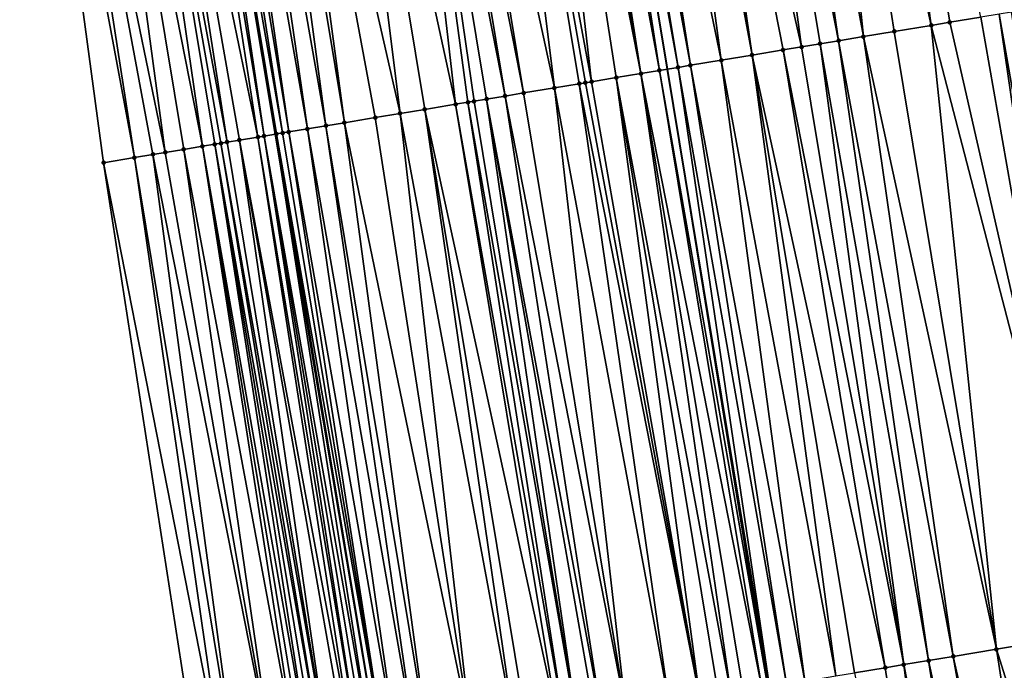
# Model space of a CAD drawing. Header units: feet. Extents: x 2004186 to 2014793, y 836912 to 864902.
# Tile 51 of 256: x 2010746 to 2010777, y 838548 to 838569. Entities that reach past the tile are written whole.
import ezdxf

# ---------------------------------------------------------------- set-up
doc = ezdxf.new("R2010")
doc.units = ezdxf.units.FT
doc.header["$LTSCALE"] = 100
doc.header["$MEASUREMENT"] = 0
for name, color, linetype, lineweight in [('EP_Travel Lane', 5, 'Continuous', 40), ('GPL_Skip Line', 2, 'Continuous', 40), ('Road Shots', 4, 'Continuous', 200), ('Road X-Section', 30, 'Continuous', 13)]:
    doc.layers.add(name, color=color, linetype=linetype, lineweight=lineweight)
doc.layers.add('I-77 SB_MM21-27-Surface-Border', color=7, linetype='Continuous')
doc.layers.add('I-77 SB_MM21-27-Surface-TIN', color=7, linetype='Continuous')

msp = doc.modelspace()

# ---------------------------------------------------------------- linework, layer by layer
at = {"layer": 'EP_Travel Lane'}
msp.add_polyline3d([(2010790.555176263, 838348.026823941, 342.5122040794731), (2010787.249269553, 838367.7473778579, 342.1307494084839), (2010783.943146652, 838387.469221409, 341.7574747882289), (2010780.637050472, 838407.1909055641, 341.3788974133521), (2010777.331022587, 838426.9121823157, 341.0014914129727), (2010774.024954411, 838446.6336994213, 340.6289968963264), (2010770.719046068, 838466.3542630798, 340.2343788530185), (2010767.413055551, 838486.0753169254, 339.8620956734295), (2010764.106950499, 838505.7970540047, 339.4978887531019), (2010760.800932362, 838525.5182726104, 339.1176480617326), (2010757.492406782, 838545.2544487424, 338.7506357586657), (2010754.185841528, 838564.9789310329, 338.4236367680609), (2010750.879925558, 838584.6995401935, 338.0330145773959), (2010747.573860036, 838604.4210414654, 337.6480200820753), (2010744.267880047, 838624.1420325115, 337.2542997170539), (2010740.96174188, 838643.8639671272, 336.8907036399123), (2010737.655808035, 838663.5846829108, 336.5289589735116), (2010734.349612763, 838683.306958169, 336.1584794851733)], dxfattribs=at)
at = {"layer": 'GPL_Skip Line'}
msp.add_polyline3d([(2010802.797618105, 838350.0668151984, 342.7842556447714), (2010799.512380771, 838369.7911872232, 342.4035559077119), (2010796.227074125, 838389.5159753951, 342.018767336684), (2010792.941768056, 838409.2407601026, 341.6346509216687), (2010789.656412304, 838428.9658431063, 341.2774416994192), (2010786.371070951, 838448.6908396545, 340.9117272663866), (2010783.085766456, 838468.4156149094, 340.5467515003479), (2010779.80040532, 838488.1407302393, 340.1971473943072), (2010776.515439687, 838507.8651874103, 339.7989817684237), (2010773.231324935, 838527.589706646, 339.4008450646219), (2010769.963907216, 838547.3253583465, 339.0531832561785), (2010766.697631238, 838567.0542012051, 338.666543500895), (2010763.43151886, 838586.7820558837, 338.2972372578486), (2010760.165425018, 838606.5097986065, 337.9033984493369), (2010756.899289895, 838626.2377906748, 337.5309741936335), (2010753.633131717, 838645.965921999, 337.1569410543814), (2010750.367047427, 838665.6936070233, 336.7888659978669), (2010747.100887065, 838685.4217515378, 336.404670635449)], dxfattribs=at)
at = {"layer": 'I-77 SB_MM21-27-Surface-Border', "color": 3, "linetype": 'ByBlock', "lineweight": -2}
msp.add_polyline3d([(2010785.399530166, 838367.43895447, 342.0827334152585), (2010782.712663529, 838387.2638689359, 341.7142667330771), (2010778.447601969, 838406.8255313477, 341.2989162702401), (2010775.168972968, 838426.5513608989, 340.9214477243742), (2010770.114866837, 838445.981079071, 340.4777245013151), (2010765.455382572, 838465.4761702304, 340.0633350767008), (2010761.979475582, 838485.1691150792, 339.7032889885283), (2010758.503401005, 838504.8630682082, 339.3599463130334), (2010755.224700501, 838524.5893279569, 339.006064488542), (2010751.757560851, 838544.3023964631, 338.6235747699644), (2010748.689020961, 838564.0656136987, 338.2329847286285), (2010746.015823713, 838583.8927601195, 337.9434272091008), (2010742.948018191, 838603.6544517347, 337.5945387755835), (2010739.485770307, 838623.3496860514, 337.2063414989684), (2010736.615289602, 838643.1439801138, 336.8547446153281), (2010734.337000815, 838663.034767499, 336.496269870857), (2010730.282657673, 838682.6329244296, 336.1057350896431)], dxfattribs=at)
at = {"layer": 'I-77 SB_MM21-27-Surface-TIN', "color": 128, "linetype": 'ByBlock', "lineweight": -2}
for points in [[(2010770.876058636, 838588.0169344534, 338.439202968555), (2010769.297613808, 838587.7551861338, 338.4131050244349), (2010772.957188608, 838568.0925415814, 338.7932433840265)], [(2010772.454476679, 838588.278844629, 338.4736721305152), (2010770.876058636, 838588.0169344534, 338.439202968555), (2010775.127543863, 838568.4524841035, 338.8330599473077)], [(2010770.876058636, 838588.0169344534, 338.439202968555), (2010773.943718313, 838568.2561240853, 338.8098341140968), (2010775.127543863, 838568.4524841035, 338.8330599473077)], [(2010770.876058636, 838588.0169344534, 338.439202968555), (2010772.957188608, 838568.0925415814, 338.7932433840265), (2010773.943718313, 838568.2561240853, 338.8098341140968)], [(2010772.454476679, 838588.278844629, 338.4736721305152), (2010775.719450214, 838568.5507029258, 338.8467828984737), (2010776.705973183, 838568.7143261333, 338.8655864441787)], [(2010772.454476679, 838588.278844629, 338.4736721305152), (2010775.127543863, 838568.4524841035, 338.8330599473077), (2010775.719450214, 838568.5507029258, 338.8467828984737)], [(2010769.297613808, 838587.7551861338, 338.4131050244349), (2010768.311103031, 838587.5914892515, 338.3914054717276), (2010772.167972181, 838567.96163124, 338.7775603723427)], [(2010769.297613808, 838587.7551861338, 338.4131050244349), (2010772.167972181, 838567.96163124, 338.7775603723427), (2010772.957188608, 838568.0925415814, 338.7932433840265)], [(2010768.311103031, 838587.5914892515, 338.3914054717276), (2010766.535374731, 838587.2968886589, 338.3551285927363), (2010770.984152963, 838567.7652329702, 338.7522550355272)], [(2010768.311103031, 838587.5914892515, 338.3914054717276), (2010771.576066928, 838567.8634057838, 338.7634767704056), (2010772.167972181, 838567.96163124, 338.7775603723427)], [(2010768.311103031, 838587.5914892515, 338.3914054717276), (2010770.984152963, 838567.7652329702, 338.7522550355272), (2010771.576066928, 838567.8634057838, 338.7634767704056)], [(2010765.746150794, 838587.1660236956, 338.3425552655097), (2010764.365018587, 838586.9369515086, 338.3175262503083), (2010768.419189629, 838567.3398344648, 338.7045527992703)], [(2010766.535374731, 838587.2968886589, 338.3551285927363), (2010765.746150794, 838587.1660236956, 338.3425552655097), (2010769.405725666, 838567.5033787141, 338.7190638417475)], [(2010765.746150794, 838587.1660236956, 338.3425552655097), (2010768.419189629, 838567.3398344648, 338.7045527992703), (2010769.405725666, 838567.5033787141, 338.7190638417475)], [(2010766.535374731, 838587.2968886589, 338.3551285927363), (2010770.392249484, 838567.6669967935, 338.7375886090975), (2010770.984152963, 838567.7652329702, 338.7522550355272)], [(2010766.535374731, 838587.2968886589, 338.3551285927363), (2010769.405725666, 838567.5033787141, 338.7190638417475), (2010770.392249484, 838567.6669967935, 338.7375886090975)], [(2010763.37850613, 838586.7732647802, 338.2963518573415), (2010762.786593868, 838586.6750816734, 338.2851435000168), (2010766.446155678, 838567.0125156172, 338.663007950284)], [(2010763.37850613, 838586.7732647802, 338.2963518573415), (2010766.697631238, 838567.0542012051, 338.666543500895), (2010763.43151886, 838586.7820558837, 338.2972372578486)], [(2010763.37850613, 838586.7732647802, 338.2963518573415), (2010766.446155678, 838567.0125156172, 338.663007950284), (2010766.697631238, 838567.0542012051, 338.666543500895)], [(2010763.773117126, 838586.8387031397, 338.3029425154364), (2010763.43151886, 838586.7820558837, 338.2972372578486), (2010767.038078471, 838567.1106350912, 338.671329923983)], [(2010767.038078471, 838567.1106350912, 338.671329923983), (2010763.43151886, 838586.7820558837, 338.2972372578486), (2010766.697631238, 838567.0542012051, 338.666543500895)], [(2010764.365018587, 838586.9369515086, 338.3175262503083), (2010763.773117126, 838586.8387031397, 338.3029425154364), (2010767.432665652, 838567.176217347, 338.6860803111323)], [(2010763.773117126, 838586.8387031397, 338.3029425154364), (2010767.038078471, 838567.1106350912, 338.671329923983), (2010767.432665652, 838567.176217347, 338.6860803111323)], [(2010764.365018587, 838586.9369515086, 338.3175262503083), (2010767.432665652, 838567.176217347, 338.6860803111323), (2010768.419189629, 838567.3398344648, 338.7045527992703)], [(2010761.997403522, 838586.544013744, 338.26207273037), (2010760.61628227, 838586.314875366, 338.2336203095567), (2010764.275850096, 838566.6522729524, 338.6068743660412)], [(2010762.392003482, 838586.6095187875, 338.2721122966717), (2010761.997403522, 838586.544013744, 338.26207273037), (2010765.854241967, 838566.9143412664, 338.6517026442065)], [(2010761.997403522, 838586.544013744, 338.26207273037), (2010765.065056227, 838566.7832455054, 338.6259394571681), (2010765.854241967, 838566.9143412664, 338.6517026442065)], [(2010761.997403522, 838586.544013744, 338.26207273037), (2010764.275850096, 838566.6522729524, 338.6068743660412), (2010765.065056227, 838566.7832455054, 338.6259394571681)], [(2010762.786593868, 838586.6750816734, 338.2851435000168), (2010762.392003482, 838586.6095187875, 338.2721122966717), (2010765.854241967, 838566.9143412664, 338.6517026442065)], [(2010762.786593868, 838586.6750816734, 338.2851435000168), (2010765.854241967, 838566.9143412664, 338.6517026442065), (2010766.446155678, 838567.0125156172, 338.663007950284)], [(2010760.61628227, 838586.314875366, 338.2336203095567), (2010758.840569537, 838586.0201807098, 338.1924784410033), (2010763.092004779, 838566.4560323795, 338.5901420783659)], [(2010760.61628227, 838586.314875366, 338.2336203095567), (2010764.078539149, 838566.6195866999, 338.6052006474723), (2010764.275850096, 838566.6522729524, 338.6068743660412)], [(2010760.61628227, 838586.314875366, 338.2336203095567), (2010763.881234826, 838566.5868604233, 338.6013510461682), (2010764.078539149, 838566.6195866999, 338.6052006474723)], [(2010760.61628227, 838586.314875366, 338.2336203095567), (2010763.092004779, 838566.4560323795, 338.5901420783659), (2010763.881234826, 838566.5868604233, 338.6013510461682)], [(2010757.656754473, 838585.8237573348, 338.1671053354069), (2010755.683721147, 838585.4964347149, 338.1273858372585), (2010759.93513183, 838565.9324347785, 338.5297893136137)], [(2010758.248661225, 838585.9219737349, 338.18003561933), (2010757.656754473, 838585.8237573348, 338.1671053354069), (2010761.513581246, 838566.1941553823, 338.5557146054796)], [(2010757.656754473, 838585.8237573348, 338.1671053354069), (2010760.92165487, 838566.0960575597, 338.5485696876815), (2010761.513581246, 838566.1941553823, 338.5557146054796)], [(2010757.656754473, 838585.8237573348, 338.1671053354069), (2010760.527050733, 838566.0305777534, 338.5393888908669), (2010760.92165487, 838566.0960575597, 338.5485696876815)], [(2010757.656754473, 838585.8237573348, 338.1671053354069), (2010760.329741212, 838565.9978828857, 338.5372468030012), (2010760.527050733, 838566.0305777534, 338.5393888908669)], [(2010757.656754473, 838585.8237573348, 338.1671053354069), (2010759.93513183, 838565.9324347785, 338.5297893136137), (2010760.329741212, 838565.9978828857, 338.5372468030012)], [(2010758.840569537, 838586.0201807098, 338.1924784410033), (2010758.248661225, 838585.9219737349, 338.18003561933), (2010762.105494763, 838566.2923309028, 338.5670834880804)], [(2010758.248661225, 838585.9219737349, 338.18003561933), (2010761.513581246, 838566.1941553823, 338.5557146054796), (2010762.105494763, 838566.2923309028, 338.5670834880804)], [(2010758.840569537, 838586.0201807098, 338.1924784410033), (2010762.105494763, 838566.2923309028, 338.5670834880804), (2010763.092004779, 838566.4560323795, 338.5901420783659)], [(2010755.683721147, 838585.4964347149, 338.1273858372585), (2010753.71068346, 838585.1691384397, 338.0890289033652), (2010758.159374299, 838565.6380108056, 338.5012597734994)], [(2010755.683721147, 838585.4964347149, 338.1273858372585), (2010758.948600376, 838565.7688628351, 338.5137726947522), (2010759.93513183, 838565.9324347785, 338.5297893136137)], [(2010755.683721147, 838585.4964347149, 338.1273858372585), (2010758.159374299, 838565.6380108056, 338.5012597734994), (2010758.948600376, 838565.7688628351, 338.5137726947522)], [(2010752.329535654, 838584.9401605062, 338.0688746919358), (2010751.737650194, 838584.8418154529, 338.0492904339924), (2010755.19980519, 838565.1471423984, 338.4449151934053)], [(2010753.118761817, 838585.0710120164, 338.0807522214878), (2010752.329535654, 838584.9401605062, 338.0688746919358), (2010755.791694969, 838565.2454613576, 338.4640820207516)], [(2010752.329535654, 838584.9401605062, 338.0688746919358), (2010755.19980519, 838565.1471423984, 338.4449151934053), (2010755.791694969, 838565.2454613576, 338.4640820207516)], [(2010753.71068346, 838585.1691384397, 338.0890289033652), (2010753.118761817, 838585.0710120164, 338.0807522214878), (2010756.383623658, 838565.3435452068, 338.4704672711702)], [(2010753.118761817, 838585.0710120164, 338.0807522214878), (2010755.791694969, 838565.2454613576, 338.4640820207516), (2010756.383623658, 838565.3435452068, 338.4704672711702)], [(2010753.71068346, 838585.1691384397, 338.0890289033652), (2010757.370143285, 838565.5071886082, 338.4903686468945), (2010758.159374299, 838565.6380108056, 338.5012597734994)], [(2010753.71068346, 838585.1691384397, 338.0890289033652), (2010756.383623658, 838565.3435452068, 338.4704672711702), (2010757.370143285, 838565.5071886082, 338.4903686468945)], [(2010750.553807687, 838584.6455579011, 338.0324937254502), (2010749.567257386, 838584.4820998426, 338.0231461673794), (2010753.621322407, 838564.8856234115, 338.4299506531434)], [(2010750.553807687, 838584.6455579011, 338.0324937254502), (2010753.818641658, 838564.9182594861, 338.4288964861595), (2010750.879925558, 838584.6995401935, 338.0330145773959)], [(2010750.553807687, 838584.6455579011, 338.0324937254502), (2010753.621322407, 838564.8856234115, 338.4299506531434), (2010753.818641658, 838564.9182594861, 338.4288964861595)], [(2010750.948437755, 838584.7108810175, 338.0331240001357), (2010750.879925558, 838584.6995401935, 338.0330145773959), (2010754.185841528, 838564.9789310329, 338.4236367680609)], [(2010753.818641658, 838564.9182594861, 338.4288964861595), (2010754.185841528, 838564.9789310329, 338.4236367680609), (2010750.879925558, 838584.6995401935, 338.0330145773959)], [(2010751.34305312, 838584.7762929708, 338.0383489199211), (2010750.948437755, 838584.7108810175, 338.0331240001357), (2010754.410606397, 838565.0161255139, 338.4234400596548)], [(2010750.948437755, 838584.7108810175, 338.0331240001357), (2010754.185841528, 838564.9789310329, 338.4236367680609), (2010754.213290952, 838564.9834664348, 338.423243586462)], [(2010750.948437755, 838584.7108810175, 338.0331240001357), (2010754.213290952, 838564.9834664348, 338.423243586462), (2010754.410606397, 838565.0161255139, 338.4234400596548)], [(2010751.737650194, 838584.8418154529, 338.0492904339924), (2010751.34305312, 838584.7762929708, 338.0383489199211), (2010754.607914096, 838565.0488313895, 338.4261805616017)], [(2010751.34305312, 838584.7762929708, 338.0383489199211), (2010754.410606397, 838565.0161255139, 338.4234400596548), (2010754.607914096, 838565.0488313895, 338.4261805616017)], [(2010751.737650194, 838584.8418154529, 338.0492904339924), (2010754.607914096, 838565.0488313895, 338.4261805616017), (2010755.19980519, 838565.1471423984, 338.4449151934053)], [(2010748.975336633, 838584.38396804, 338.0145912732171), (2010747.988830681, 838584.2202420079, 337.9913840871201), (2010751.84570772, 838564.5903363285, 338.3544988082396)], [(2010749.567257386, 838584.4820998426, 338.0231461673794), (2010748.975336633, 838584.38396804, 338.0145912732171), (2010752.634826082, 838564.7218392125, 338.4023949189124)], [(2010748.975336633, 838584.38396804, 338.0145912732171), (2010752.437543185, 838564.6889834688, 338.3915069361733), (2010752.634826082, 838564.7218392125, 338.4023949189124)], [(2010748.975336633, 838584.38396804, 338.0145912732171), (2010752.240268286, 838564.6560794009, 338.3779918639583), (2010752.437543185, 838564.6889834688, 338.3915069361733)], [(2010748.975336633, 838584.38396804, 338.0145912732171), (2010751.84570772, 838564.5903363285, 338.3544988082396), (2010752.240268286, 838564.6560794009, 338.3779918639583)], [(2010749.567257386, 838584.4820998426, 338.0231461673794), (2010753.029412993, 838564.7874231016, 338.4172340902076), (2010753.621322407, 838564.8856234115, 338.4299506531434)], [(2010749.567257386, 838584.4820998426, 338.0231461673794), (2010752.634826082, 838564.7218392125, 338.4023949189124), (2010753.029412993, 838564.7874231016, 338.4172340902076)], [(2010746.607717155, 838583.991056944, 337.9605170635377), (2010746.015823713, 838583.8927601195, 337.9434272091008), (2010749.675484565, 838564.2295956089, 338.2712888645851)], [(2010747.988830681, 838584.2202420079, 337.9913840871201), (2010746.607717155, 838583.991056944, 337.9605170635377), (2010750.661949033, 838564.3935723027, 338.3093094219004)], [(2010746.607717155, 838583.991056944, 337.9605170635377), (2010750.267366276, 838564.3279633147, 338.2931057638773), (2010750.661949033, 838564.3935723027, 338.3093094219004)], [(2010746.607717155, 838583.991056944, 337.9605170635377), (2010749.675484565, 838564.2295956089, 338.2712888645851), (2010750.267366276, 838564.3279633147, 338.2931057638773)], [(2010747.988830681, 838584.2202420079, 337.9913840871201), (2010751.25384402, 838564.4918597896, 338.3267652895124), (2010751.84570772, 838564.5903363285, 338.3544988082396)], [(2010747.988830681, 838584.2202420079, 337.9913840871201), (2010750.661949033, 838564.3935723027, 338.3093094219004), (2010751.25384402, 838564.4918597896, 338.3267652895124)], [(2010746.015823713, 838583.8927601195, 337.9434272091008), (2010748.689020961, 838564.0656136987, 338.2329847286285), (2010749.675484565, 838564.2295956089, 338.2712888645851)], [(2010777.692508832, 838568.8778727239, 338.8802247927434), (2010777.297885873, 838568.8125066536, 338.8772271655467), (2010780.76060839, 838549.1173083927, 339.2695103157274)], [(2010775.719450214, 838568.5507029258, 338.8467828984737), (2010775.127543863, 838568.4524841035, 338.8330599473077), (2010780.168702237, 838549.019088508, 339.2587127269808)], [(2010776.705973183, 838568.7143261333, 338.8655864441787), (2010775.719450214, 838568.5507029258, 338.8467828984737), (2010780.168702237, 838549.019088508, 339.2587127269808)], [(2010777.297885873, 838568.8125066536, 338.8772271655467), (2010776.705973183, 838568.7143261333, 338.8655864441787), (2010780.168702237, 838549.019088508, 339.2587127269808)], [(2010777.297885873, 838568.8125066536, 338.8772271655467), (2010780.168702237, 838549.019088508, 339.2587127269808), (2010780.76060839, 838549.1173083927, 339.2695103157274)], [(2010773.943718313, 838568.2561240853, 338.8098341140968), (2010772.957188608, 838568.0925415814, 338.7932433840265), (2010777.209206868, 838548.5277753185, 339.1930389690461)], [(2010775.127543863, 838568.4524841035, 338.8330599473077), (2010773.943718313, 838568.2561240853, 338.8098341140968), (2010777.209206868, 838548.5277753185, 339.1930389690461)], [(2010775.127543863, 838568.4524841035, 338.8330599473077), (2010777.209206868, 838548.5277753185, 339.1930389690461), (2010780.168702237, 838549.019088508, 339.2587127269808)], [(2010772.167972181, 838567.96163124, 338.7775603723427), (2010771.576066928, 838567.8634057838, 338.7634767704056), (2010775.038885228, 838548.1676301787, 339.1531437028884)], [(2010772.957188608, 838568.0925415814, 338.7932433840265), (2010772.167972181, 838567.96163124, 338.7775603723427), (2010775.828089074, 838548.2986163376, 339.1689789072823)], [(2010772.167972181, 838567.96163124, 338.7775603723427), (2010775.038885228, 838548.1676301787, 339.1531437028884), (2010775.828089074, 838548.2986163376, 339.1689789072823)], [(2010772.957188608, 838568.0925415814, 338.7932433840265), (2010775.828089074, 838548.2986163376, 339.1689789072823), (2010777.209206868, 838548.5277753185, 339.1930389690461)], [(2010770.392249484, 838567.6669967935, 338.7375886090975), (2010769.405725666, 838567.5033787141, 338.7190638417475), (2010773.657783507, 838547.938374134, 339.1237775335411)], [(2010770.984152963, 838567.7652329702, 338.7522550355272), (2010770.392249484, 838567.6669967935, 338.7375886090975), (2010774.249680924, 838548.0366467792, 339.1374593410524)], [(2010770.392249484, 838567.6669967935, 338.7375886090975), (2010773.657783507, 838547.938374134, 339.1237775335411), (2010774.249680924, 838548.0366467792, 339.1374593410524)], [(2010771.576066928, 838567.8634057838, 338.7634767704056), (2010770.984152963, 838567.7652329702, 338.7522550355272), (2010774.249680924, 838548.0366467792, 339.1374593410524)], [(2010771.576066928, 838567.8634057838, 338.7634767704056), (2010774.249680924, 838548.0366467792, 339.1374593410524), (2010775.038885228, 838548.1676301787, 339.1531437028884)], [(2010768.419189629, 838567.3398344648, 338.7045527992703), (2010767.432665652, 838567.176217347, 338.6860803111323), (2010771.092851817, 838547.5127849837, 339.0786470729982)], [(2010769.405725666, 838567.5033787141, 338.7190638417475), (2010768.419189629, 838567.3398344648, 338.7045527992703), (2010772.079365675, 838547.6764630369, 339.0954538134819)], [(2010768.419189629, 838567.3398344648, 338.7045527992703), (2010771.092851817, 838547.5127849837, 339.0786470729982), (2010772.079365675, 838547.6764630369, 339.0954538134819)], [(2010769.405725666, 838567.5033787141, 338.7190638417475), (2010772.671280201, 838547.7746323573, 339.1034872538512), (2010773.657783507, 838547.938374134, 339.1237775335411)], [(2010769.405725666, 838567.5033787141, 338.7190638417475), (2010772.079365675, 838547.6764630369, 339.0954538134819), (2010772.671280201, 838547.7746323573, 339.1034872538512)], [(2010766.446155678, 838567.0125156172, 338.663007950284), (2010765.854241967, 838566.9143412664, 338.6517026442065), (2010769.711742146, 838547.2835769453, 339.0519052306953)], [(2010766.446155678, 838567.0125156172, 338.663007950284), (2010769.909055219, 838547.3162503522, 339.0518661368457), (2010766.697631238, 838567.0542012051, 338.666543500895)], [(2010766.446155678, 838567.0125156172, 338.663007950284), (2010769.711742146, 838547.2835769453, 339.0519052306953), (2010769.909055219, 838547.3162503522, 339.0518661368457)], [(2010767.038078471, 838567.1106350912, 338.671329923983), (2010766.697631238, 838567.0542012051, 338.666543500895), (2010769.963907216, 838547.3253583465, 339.0531832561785)], [(2010769.909055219, 838547.3162503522, 339.0518661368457), (2010769.963907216, 838547.3253583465, 339.0531832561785), (2010766.697631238, 838567.0542012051, 338.666543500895)], [(2010767.432665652, 838567.176217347, 338.6860803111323), (2010767.038078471, 838567.1106350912, 338.671329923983), (2010770.500951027, 838547.4145327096, 339.0660788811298)], [(2010767.038078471, 838567.1106350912, 338.671329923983), (2010769.963907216, 838547.3253583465, 339.0531832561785), (2010770.500951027, 838547.4145327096, 339.0660788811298)], [(2010767.432665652, 838567.176217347, 338.6860803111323), (2010770.500951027, 838547.4145327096, 339.0660788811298), (2010771.092851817, 838547.5127849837, 339.0786470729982)], [(2010764.275850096, 838566.6522729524, 338.6068743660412), (2010764.078539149, 838566.6195866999, 338.6052006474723), (2010767.738791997, 838546.9557524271, 338.9926854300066)], [(2010765.065056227, 838566.7832455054, 338.6259394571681), (2010764.275850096, 838566.6522729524, 338.6068743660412), (2010767.738791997, 838546.9557524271, 338.9926854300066)], [(2010765.854241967, 838566.9143412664, 338.6517026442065), (2010765.065056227, 838566.7832455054, 338.6259394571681), (2010768.725248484, 838547.1197769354, 339.0284315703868)], [(2010765.065056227, 838566.7832455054, 338.6259394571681), (2010768.330676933, 838547.0541004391, 339.0104872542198), (2010768.725248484, 838547.1197769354, 339.0284315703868)], [(2010765.065056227, 838566.7832455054, 338.6259394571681), (2010767.738791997, 838546.9557524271, 338.9926854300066), (2010768.330676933, 838547.0541004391, 339.0104872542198)], [(2010765.854241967, 838566.9143412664, 338.6517026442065), (2010769.119837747, 838547.1853464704, 339.0405287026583), (2010769.711742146, 838547.2835769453, 339.0519052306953)], [(2010765.854241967, 838566.9143412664, 338.6517026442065), (2010768.725248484, 838547.1197769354, 339.0284315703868), (2010769.119837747, 838547.1853464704, 339.0405287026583)], [(2010763.092004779, 838566.4560323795, 338.5901420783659), (2010762.105494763, 838566.2923309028, 338.5670834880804), (2010765.37116618, 838546.5628801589, 338.9498925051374)], [(2010763.881234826, 838566.5868604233, 338.6013510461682), (2010763.092004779, 838566.4560323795, 338.5901420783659), (2010766.75227188, 838546.792112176, 338.9779451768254)], [(2010763.092004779, 838566.4560323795, 338.5901420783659), (2010765.37116618, 838546.5628801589, 338.9498925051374), (2010766.75227188, 838546.792112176, 338.9779451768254)], [(2010764.078539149, 838566.6195866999, 338.6052006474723), (2010763.881234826, 838566.5868604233, 338.6013510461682), (2010767.738791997, 838546.9557524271, 338.9926854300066)], [(2010763.881234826, 838566.5868604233, 338.6013510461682), (2010766.75227188, 838546.792112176, 338.9779451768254), (2010767.738791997, 838546.9557524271, 338.9926854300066)], [(2010760.329741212, 838565.9978828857, 338.5372468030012), (2010759.93513183, 838565.9324347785, 338.5297893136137), (2010763.398170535, 838546.2353303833, 338.9056918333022)], [(2010760.527050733, 838566.0305777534, 338.5393888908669), (2010760.329741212, 838565.9978828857, 338.5372468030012), (2010763.792773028, 838546.3008200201, 338.9134212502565)], [(2010760.329741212, 838565.9978828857, 338.5372468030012), (2010763.398170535, 838546.2353303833, 338.9056918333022), (2010763.792773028, 838546.3008200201, 338.9134212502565)], [(2010760.92165487, 838566.0960575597, 338.5485696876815), (2010760.527050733, 838566.0305777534, 338.5393888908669), (2010763.792773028, 838546.3008200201, 338.9134212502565)], [(2010761.513581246, 838566.1941553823, 338.5557146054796), (2010760.92165487, 838566.0960575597, 338.5485696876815), (2010764.581976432, 838546.4318088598, 338.9294029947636)], [(2010760.92165487, 838566.0960575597, 338.5485696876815), (2010764.384671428, 838546.3990867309, 338.9267786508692), (2010764.581976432, 838546.4318088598, 338.9294029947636)], [(2010760.92165487, 838566.0960575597, 338.5485696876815), (2010763.792773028, 838546.3008200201, 338.9134212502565), (2010764.384671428, 838546.3990867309, 338.9267786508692)], [(2010762.105494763, 838566.2923309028, 338.5670834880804), (2010761.513581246, 838566.1941553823, 338.5557146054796), (2010765.37116618, 838546.5628801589, 338.9498925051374)], [(2010761.513581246, 838566.1941553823, 338.5557146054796), (2010764.581976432, 838546.4318088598, 338.9294029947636), (2010765.37116618, 838546.5628801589, 338.9498925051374)], [(2010758.948600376, 838565.7688628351, 338.5137726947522), (2010758.159374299, 838565.6380108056, 338.5012597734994), (2010761.819761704, 838545.9733649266, 338.874396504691)], [(2010759.93513183, 838565.9324347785, 338.5297893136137), (2010758.948600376, 838565.7688628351, 338.5137726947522), (2010763.200874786, 838546.2025523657, 338.9000122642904)], [(2010758.948600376, 838565.7688628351, 338.5137726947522), (2010762.214370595, 838546.0388159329, 338.880014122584), (2010763.200874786, 838546.2025523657, 338.9000122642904)], [(2010758.948600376, 838565.7688628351, 338.5137726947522), (2010761.819761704, 838545.9733649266, 338.874396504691), (2010762.214370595, 838546.0388159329, 338.880014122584)], [(2010759.93513183, 838565.9324347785, 338.5297893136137), (2010763.200874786, 838546.2025523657, 338.9000122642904), (2010763.398170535, 838546.2353303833, 338.9056918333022)], [(2010757.370143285, 838565.5071886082, 338.4903686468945), (2010756.383623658, 838565.3435452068, 338.4704672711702), (2010760.438619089, 838545.7443558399, 338.8585305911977)], [(2010758.159374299, 838565.6380108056, 338.5012597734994), (2010757.370143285, 838565.5071886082, 338.4903686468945), (2010760.438619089, 838545.7443558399, 338.8585305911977)], [(2010758.159374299, 838565.6380108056, 338.5012597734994), (2010760.438619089, 838545.7443558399, 338.8585305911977), (2010761.819761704, 838545.9733649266, 338.874396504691)], [(2010755.19980519, 838565.1471423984, 338.4449151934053), (2010754.607914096, 838565.0488313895, 338.4261805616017), (2010758.071082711, 838545.3509434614, 338.7862118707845)], [(2010755.791694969, 838565.2454613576, 338.4640820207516), (2010755.19980519, 838565.1471423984, 338.4449151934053), (2010758.662924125, 838545.4495542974, 338.8183813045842)], [(2010755.19980519, 838565.1471423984, 338.4449151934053), (2010758.071082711, 838545.3509434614, 338.7862118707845), (2010758.662924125, 838545.4495542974, 338.8183813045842)], [(2010756.383623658, 838565.3435452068, 338.4704672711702), (2010755.791694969, 838565.2454613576, 338.4640820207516), (2010759.057516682, 838545.5151039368, 338.8293908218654)], [(2010755.791694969, 838565.2454613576, 338.4640820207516), (2010758.662924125, 838545.4495542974, 338.8183813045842), (2010759.057516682, 838545.5151039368, 338.8293908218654)], [(2010756.383623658, 838565.3435452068, 338.4704672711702), (2010759.057516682, 838545.5151039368, 338.8293908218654), (2010760.438619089, 838545.7443558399, 338.8585305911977)], [(2010753.029412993, 838564.7874231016, 338.4172340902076), (2010752.634826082, 838564.7218392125, 338.4023949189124), (2010755.90078232, 838544.9906699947, 338.7393014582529)], [(2010753.621322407, 838564.8856234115, 338.4299506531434), (2010753.029412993, 838564.7874231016, 338.4172340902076), (2010756.689930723, 838545.1219909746, 338.7734400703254)], [(2010753.029412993, 838564.7874231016, 338.4172340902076), (2010756.49262887, 838545.089249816, 338.769775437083), (2010756.689930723, 838545.1219909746, 338.7734400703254)], [(2010753.029412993, 838564.7874231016, 338.4172340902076), (2010755.90078232, 838544.9906699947, 338.7393014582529), (2010756.49262887, 838545.089249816, 338.769775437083)], [(2010753.818641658, 838564.9182594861, 338.4288964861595), (2010753.621322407, 838564.8856234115, 338.4299506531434), (2010756.887248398, 838545.1546365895, 338.7718816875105)], [(2010753.621322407, 838564.8856234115, 338.4299506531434), (2010756.689930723, 838545.1219909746, 338.7734400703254), (2010756.887248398, 838545.1546365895, 338.7718816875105)], [(2010753.818641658, 838564.9182594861, 338.4288964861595), (2010757.281929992, 838545.2196485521, 338.7534984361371), (2010754.185841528, 838564.9789310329, 338.4236367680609)], [(2010753.818641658, 838564.9182594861, 338.4288964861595), (2010757.084582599, 838545.1871823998, 338.7648673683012), (2010757.281929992, 838545.2196485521, 338.7534984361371)], [(2010753.818641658, 838564.9182594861, 338.4288964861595), (2010756.887248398, 838545.1546365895, 338.7718816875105), (2010757.084582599, 838545.1871823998, 338.7648673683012)], [(2010754.213290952, 838564.9834664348, 338.423243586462), (2010754.185841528, 838564.9789310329, 338.4236367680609), (2010757.492406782, 838545.2544487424, 338.7506357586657)], [(2010757.479253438, 838545.2522593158, 338.7500348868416), (2010757.492406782, 838545.2544487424, 338.7506357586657), (2010754.185841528, 838564.9789310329, 338.4236367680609)], [(2010757.479253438, 838545.2522593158, 338.7500348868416), (2010754.185841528, 838564.9789310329, 338.4236367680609), (2010757.281929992, 838545.2196485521, 338.7534984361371)], [(2010754.410606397, 838565.0161255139, 338.4234400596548), (2010754.213290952, 838564.9834664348, 338.423243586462), (2010757.676539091, 838545.2850983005, 338.7590473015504)], [(2010754.213290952, 838564.9834664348, 338.423243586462), (2010757.492406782, 838545.2544487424, 338.7506357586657), (2010757.676539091, 838545.2850983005, 338.7590473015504)], [(2010754.607914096, 838565.0488313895, 338.4261805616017), (2010754.410606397, 838565.0161255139, 338.4234400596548), (2010757.676539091, 838545.2850983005, 338.7590473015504)], [(2010754.607914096, 838565.0488313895, 338.4261805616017), (2010757.676539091, 838545.2850983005, 338.7590473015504), (2010758.071082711, 838545.3509434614, 338.7862118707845)], [(2010751.25384402, 838564.4918597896, 338.3267652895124), (2010750.661949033, 838564.3935723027, 338.3093094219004), (2010754.125098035, 838544.695803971, 338.6956272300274)], [(2010751.84570772, 838564.5903363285, 338.3544988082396), (2010751.25384402, 838564.4918597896, 338.3267652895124), (2010754.914264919, 838544.8270133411, 338.7236645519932)], [(2010751.25384402, 838564.4918597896, 338.3267652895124), (2010754.125098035, 838544.695803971, 338.6956272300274), (2010754.914264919, 838544.8270133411, 338.7236645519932)], [(2010752.240268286, 838564.6560794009, 338.3779918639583), (2010751.84570772, 838564.5903363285, 338.3544988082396), (2010755.308878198, 838544.8924378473, 338.7278335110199)], [(2010751.84570772, 838564.5903363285, 338.3544988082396), (2010755.111561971, 838544.8597834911, 338.7289140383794), (2010755.308878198, 838544.8924378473, 338.7278335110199)], [(2010751.84570772, 838564.5903363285, 338.3544988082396), (2010754.914264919, 838544.8270133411, 338.7236645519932), (2010755.111561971, 838544.8597834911, 338.7289140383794)], [(2010752.437543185, 838564.6889834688, 338.3915069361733), (2010752.240268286, 838564.6560794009, 338.3779918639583), (2010755.703490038, 838544.9578710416, 338.7324774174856)], [(2010752.240268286, 838564.6560794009, 338.3779918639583), (2010755.506188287, 838544.925129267, 338.728779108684), (2010755.703490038, 838544.9578710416, 338.7324774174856)], [(2010752.240268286, 838564.6560794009, 338.3779918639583), (2010755.308878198, 838544.8924378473, 338.7278335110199), (2010755.506188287, 838544.925129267, 338.728779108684)], [(2010752.634826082, 838564.7218392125, 338.4023949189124), (2010752.437543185, 838564.6889834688, 338.3915069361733), (2010755.90078232, 838544.9906699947, 338.7393014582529)], [(2010752.437543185, 838564.6889834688, 338.3915069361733), (2010755.703490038, 838544.9578710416, 338.7324774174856), (2010755.90078232, 838544.9906699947, 338.7393014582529)], [(2010749.675484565, 838564.2295956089, 338.2712888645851), (2010748.689020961, 838564.0656136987, 338.2329847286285), (2010752.546733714, 838544.4335697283, 338.6496383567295)], [(2010750.267366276, 838564.3279633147, 338.2931057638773), (2010749.675484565, 838564.2295956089, 338.2712888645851), (2010752.941331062, 838544.4990904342, 338.659066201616)], [(2010749.675484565, 838564.2295956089, 338.2712888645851), (2010752.546733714, 838544.4335697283, 338.6496383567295), (2010752.941331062, 838544.4990904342, 338.659066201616)], [(2010750.661949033, 838564.3935723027, 338.3093094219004), (2010750.267366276, 838564.3279633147, 338.2931057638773), (2010754.125098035, 838544.695803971, 338.6956272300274)], [(2010750.267366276, 838564.3279633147, 338.2931057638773), (2010752.941331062, 838544.4990904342, 338.659066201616), (2010754.125098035, 838544.695803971, 338.6956272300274)], [(2010748.689020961, 838564.0656136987, 338.2329847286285), (2010751.757560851, 838544.3023964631, 338.6235747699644), (2010752.546733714, 838544.4335697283, 338.6496383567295)], [(2010780.168702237, 838549.019088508, 339.2587127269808), (2010777.209206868, 838548.5277753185, 339.1930389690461), (2010783.238515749, 838529.2569056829, 339.6064004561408)], [(2010777.209206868, 838548.5277753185, 339.1930389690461), (2010775.828089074, 838548.2986163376, 339.1689789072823), (2010780.279318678, 838528.7637989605, 339.5401315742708)], [(2010777.209206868, 838548.5277753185, 339.1930389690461), (2010780.279318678, 838528.7637989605, 339.5401315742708), (2010783.238515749, 838529.2569056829, 339.6064004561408)], [(2010775.038885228, 838548.1676301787, 339.1531437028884), (2010774.249680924, 838548.0366467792, 339.1374593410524), (2010778.109217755, 838528.4023261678, 339.4990437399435)], [(2010775.828089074, 838548.2986163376, 339.1689789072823), (2010775.038885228, 838548.1676301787, 339.1531437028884), (2010779.292900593, 838528.5995447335, 339.5242462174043)], [(2010775.038885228, 838548.1676301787, 339.1531437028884), (2010778.109217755, 838528.4023261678, 339.4990437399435), (2010779.292900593, 838528.5995447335, 339.5242462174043)], [(2010775.828089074, 838548.2986163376, 339.1689789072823), (2010779.292900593, 838528.5995447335, 339.5242462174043), (2010780.279318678, 838528.7637989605, 339.5401315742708)], [(2010773.657783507, 838547.938374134, 339.1237775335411), (2010772.671280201, 838547.7746323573, 339.1034872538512), (2010776.728251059, 838528.1722582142, 339.4707430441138)], [(2010774.249680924, 838548.0366467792, 339.1374593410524), (2010773.657783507, 838547.938374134, 339.1237775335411), (2010776.728251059, 838528.1722582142, 339.4707430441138)], [(2010774.249680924, 838548.0366467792, 339.1374593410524), (2010776.728251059, 838528.1722582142, 339.4707430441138), (2010778.109217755, 838528.4023261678, 339.4990437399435)]]:
    msp.add_3dface(points, dxfattribs=at)
at = {"layer": 'Road Shots', "lineweight": 100}
for p in [(2010775.719450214, 838568.5507029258, 338.8467828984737), (2010773.943718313, 838568.2561240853, 338.8098341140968), (2010775.127543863, 838568.4524841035, 338.8330599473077), (2010772.167972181, 838567.96163124, 338.7775603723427), (2010772.957188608, 838568.0925415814, 338.7932433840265), (2010770.392249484, 838567.6669967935, 338.7375886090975), (2010770.984152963, 838567.7652329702, 338.7522550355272), (2010771.576066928, 838567.8634057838, 338.7634767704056), (2010768.419189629, 838567.3398344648, 338.7045527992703), (2010769.405725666, 838567.5033787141, 338.7190638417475), (2010766.446155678, 838567.0125156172, 338.663007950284), (2010767.038078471, 838567.1106350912, 338.671329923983), (2010767.432665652, 838567.176217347, 338.6860803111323), (2010764.275850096, 838566.6522729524, 338.6068743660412), (2010765.065056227, 838566.7832455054, 338.6259394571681), (2010765.854241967, 838566.9143412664, 338.6517026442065), (2010763.092004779, 838566.4560323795, 338.5901420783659), (2010763.881234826, 838566.5868604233, 338.6013510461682), (2010764.078539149, 838566.6195866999, 338.6052006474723), (2010760.329741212, 838565.9978828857, 338.5372468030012), (2010760.527050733, 838566.0305777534, 338.5393888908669), (2010760.92165487, 838566.0960575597, 338.5485696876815), (2010761.513581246, 838566.1941553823, 338.5557146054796), (2010762.105494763, 838566.2923309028, 338.5670834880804), (2010758.948600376, 838565.7688628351, 338.5137726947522), (2010759.93513183, 838565.9324347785, 338.5297893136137), (2010757.370143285, 838565.5071886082, 338.4903686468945), (2010758.159374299, 838565.6380108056, 338.5012597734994), (2010755.19980519, 838565.1471423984, 338.4449151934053), (2010755.791694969, 838565.2454613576, 338.4640820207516), (2010756.383623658, 838565.3435452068, 338.4704672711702), (2010753.029412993, 838564.7874231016, 338.4172340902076), (2010753.621322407, 838564.8856234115, 338.4299506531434), (2010753.818641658, 838564.9182594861, 338.4288964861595), (2010754.213290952, 838564.9834664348, 338.423243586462), (2010754.410606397, 838565.0161255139, 338.4234400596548), (2010754.607914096, 838565.0488313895, 338.4261805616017), (2010751.25384402, 838564.4918597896, 338.3267652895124), (2010751.84570772, 838564.5903363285, 338.3544988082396), (2010752.240268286, 838564.6560794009, 338.3779918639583), (2010752.437543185, 838564.6889834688, 338.3915069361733), (2010752.634826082, 838564.7218392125, 338.4023949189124), (2010749.675484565, 838564.2295956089, 338.2712888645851), (2010750.267366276, 838564.3279633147, 338.2931057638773), (2010750.661949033, 838564.3935723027, 338.3093094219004), (2010748.689020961, 838564.0656136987, 338.2329847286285), (2010777.209206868, 838548.5277753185, 339.1930389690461), (2010775.038885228, 838548.1676301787, 339.1531437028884), (2010775.828089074, 838548.2986163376, 339.1689789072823), (2010773.657783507, 838547.938374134, 339.1237775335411), (2010774.249680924, 838548.0366467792, 339.1374593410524)]:
    msp.add_point(p, dxfattribs=at)
at = {"layer": 'Road X-Section', "extrusion": (0.1632489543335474, -0.9864087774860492, 0.01864142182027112), "elevation": -498908.0287517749, "flags": 128}
msp.add_lwpolyline([(2120683.366538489, 9640.26315204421), (2120684.366538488, 9640.301462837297), (2120684.966538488, 9640.32328352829), (2120685.366538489, 9640.339490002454), (2120685.966538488, 9640.356948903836), (2120686.566538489, 9640.384687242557), (2120686.966538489, 9640.408184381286), (2120687.166538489, 9640.42170180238), (2120687.366538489, 9640.432591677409), (2120687.766538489, 9640.447433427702), (2120688.366538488, 9640.46015220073), (2120688.566538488, 9640.459097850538), (2120688.966538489, 9640.453443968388), (2120689.166538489, 9640.453640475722), (2120689.366538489, 9640.456381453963), (2120689.966538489, 9640.475119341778), (2120690.566538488, 9640.494289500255), (2120691.166538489, 9640.500675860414), (2120692.166538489, 9640.520580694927), (2120692.966538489, 9640.53147371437), (2120693.766538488, 9640.543988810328), (2120694.766538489, 9640.560008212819), (2120695.166538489, 9640.5674669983), (2120695.366538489, 9640.569609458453), (2120695.766538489, 9640.578791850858), (2120696.366538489, 9640.585938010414), (2120696.966538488, 9640.597308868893), (2120697.966538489, 9640.620371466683), (2120698.766538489, 9640.631582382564), (2120698.966538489, 9640.635432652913), (2120699.166538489, 9640.637106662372), (2120699.966538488, 9640.656175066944), (2120700.766538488, 9640.681942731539), (2120701.366538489, 9640.693250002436), (2120701.966538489, 9640.70157342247), (2120702.366538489, 9640.716326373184), (2120703.366538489, 9640.734802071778), (2120704.366538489, 9640.749315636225), (2120705.366538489, 9640.767843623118), (2120705.966538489, 9640.782512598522), (2120706.566538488, 9640.793736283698), (2120707.166538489, 9640.807822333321), (2120707.966538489, 9640.823508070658), (2120708.966538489, 9640.840101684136), (2120710.166538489, 9640.863331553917), (2120710.766538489, 9640.877056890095), (2120711.766538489, 9640.895863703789), (2120712.366538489, 9640.907506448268), (2120712.766538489, 9640.910504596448), (2120712.966538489, 9640.910374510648), (2120713.366538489, 9640.906090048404), (2120713.566538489, 9640.909537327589), (2120713.966538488, 9640.905691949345), (2120716.566538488, 9640.861372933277), (2120717.166538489, 9640.848439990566), (2120719.166538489, 9640.81635690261), (2120720.166538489, 9640.804773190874), (2120721.166538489, 9640.792289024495), (2120721.766538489, 9640.785860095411), (2120722.166538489, 9640.779676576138), (2120723.766538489, 9640.756901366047), (2120724.166538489, 9640.747883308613), (2120724.766538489, 9640.730144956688), (2120724.966538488, 9640.727410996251), (2120725.166538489, 9640.72166343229), (2120725.366538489, 9640.712396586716), (2120725.566538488, 9640.705958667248), (2120726.166538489, 9640.703446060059), (2120726.366538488, 9640.697341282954), (2120726.566538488, 9640.683047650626), (2120726.766538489, 9640.672196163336), (2120727.166538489, 9640.658796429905), (2120727.566538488, 9640.640160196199), (2120727.766538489, 9640.633244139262), (2120727.966538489, 9640.630629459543), (2120728.166538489, 9640.622607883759), (2120729.366538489, 9640.561140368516), (2120730.966538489, 9640.486637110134), (2120731.766538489, 9640.445836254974), (2120732.766538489, 9640.394775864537), (2120732.966538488, 9640.386395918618)], dxfattribs=at)
at = {"layer": 'Road X-Section', "extrusion": (0.1633425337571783, -0.9863952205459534, 0.01853875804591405), "elevation": -498688.527602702, "flags": 128}
msp.add_lwpolyline([(2120730.337887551, 9585.336840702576), (2120731.137887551, 9585.36290876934), (2120731.537887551, 9585.372338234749), (2120732.737887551, 9585.408905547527), (2120733.537887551, 9585.436947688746), (2120733.737887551, 9585.442198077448), (2120733.937887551, 9585.441117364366), (2120734.137887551, 9585.442063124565), (2120734.337887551, 9585.445762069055), (2120734.537887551, 9585.45258728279), (2120735.137887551, 9585.4830664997), (2120735.337887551, 9585.486731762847), (2120735.537887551, 9585.485173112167), (2120735.737887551, 9585.478157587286), (2120735.93788755, 9585.466786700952), (2120736.137887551, 9585.463322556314), (2120736.337887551, 9585.472336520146), (2120736.737887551, 9585.499505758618), (2120737.337887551, 9585.531680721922), (2120737.73788755, 9585.542692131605), (2120739.137887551, 9585.571836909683), (2120740.537887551, 9585.587705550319), (2120740.937887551, 9585.593324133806), (2120741.937887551, 9585.613325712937), (2120742.137887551, 9585.619006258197), (2120742.537887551, 9585.626737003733), (2120743.137887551, 9585.640096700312), (2120743.337887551, 9585.642721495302), (2120744.137887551, 9585.663214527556), (2120745.537887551, 9585.691272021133), (2120746.537887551, 9585.706014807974), (2120747.137887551, 9585.723819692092), (2120747.537887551, 9585.741767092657), (2120747.937887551, 9585.753866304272), (2120748.537887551, 9585.765244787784), (2120748.737887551, 9585.765205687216), (2120749.337887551, 9585.779420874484), (2120749.937887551, 9585.791991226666), (2120750.93788755, 9585.808800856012), (2120751.537887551, 9585.816835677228), (2120752.537887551, 9585.83712944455), (2120753.137887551, 9585.850813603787), (2120753.937887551, 9585.866500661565), (2120754.737887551, 9585.882338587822), (2120756.137887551, 9585.9064027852), (2120759.137887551, 9585.972087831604), (2120759.737887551, 9585.982887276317), (2120760.137887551, 9585.985008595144), (2120760.537887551, 9585.980141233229), (2120760.737887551, 9585.98348304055), (2120761.137887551, 9585.981114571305), (2120761.93788755, 9585.969378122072), (2120763.537887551, 9585.9335337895), (2120764.137887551, 9585.9187344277), (2120764.737887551, 9585.908710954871), (2120767.73788755, 9585.866519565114), (2120768.33788755, 9585.858345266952), (2120769.137887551, 9585.848952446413), (2120769.937887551, 9585.834382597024), (2120770.737887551, 9585.817418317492), (2120771.137887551, 9585.81006329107), (2120771.937887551, 9585.791084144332), (2120772.137887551, 9585.79029671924), (2120772.337887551, 9585.78612235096), (2120772.53788755, 9585.776967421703), (2120772.737887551, 9585.759847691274), (2120772.937887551, 9585.756121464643), (2120773.137887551, 9585.762466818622), (2120773.337887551, 9585.76532940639), (2120773.537887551, 9585.761024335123), (2120773.937887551, 9585.731705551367), (2120774.737887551, 9585.693586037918), (2120774.93788755, 9585.686285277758), (2120775.137887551, 9585.688760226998), (2120775.337887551, 9585.681286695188), (2120775.737887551, 9585.658322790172), (2120776.537887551, 9585.618523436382), (2120776.937887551, 9585.598298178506), (2120778.337887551, 9585.534801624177), (2120778.737887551, 9585.511770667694), (2120779.737887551, 9585.46352255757), (2120780.137887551, 9585.445505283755)], dxfattribs=at)

doc.saveas('drawing.dxf')
